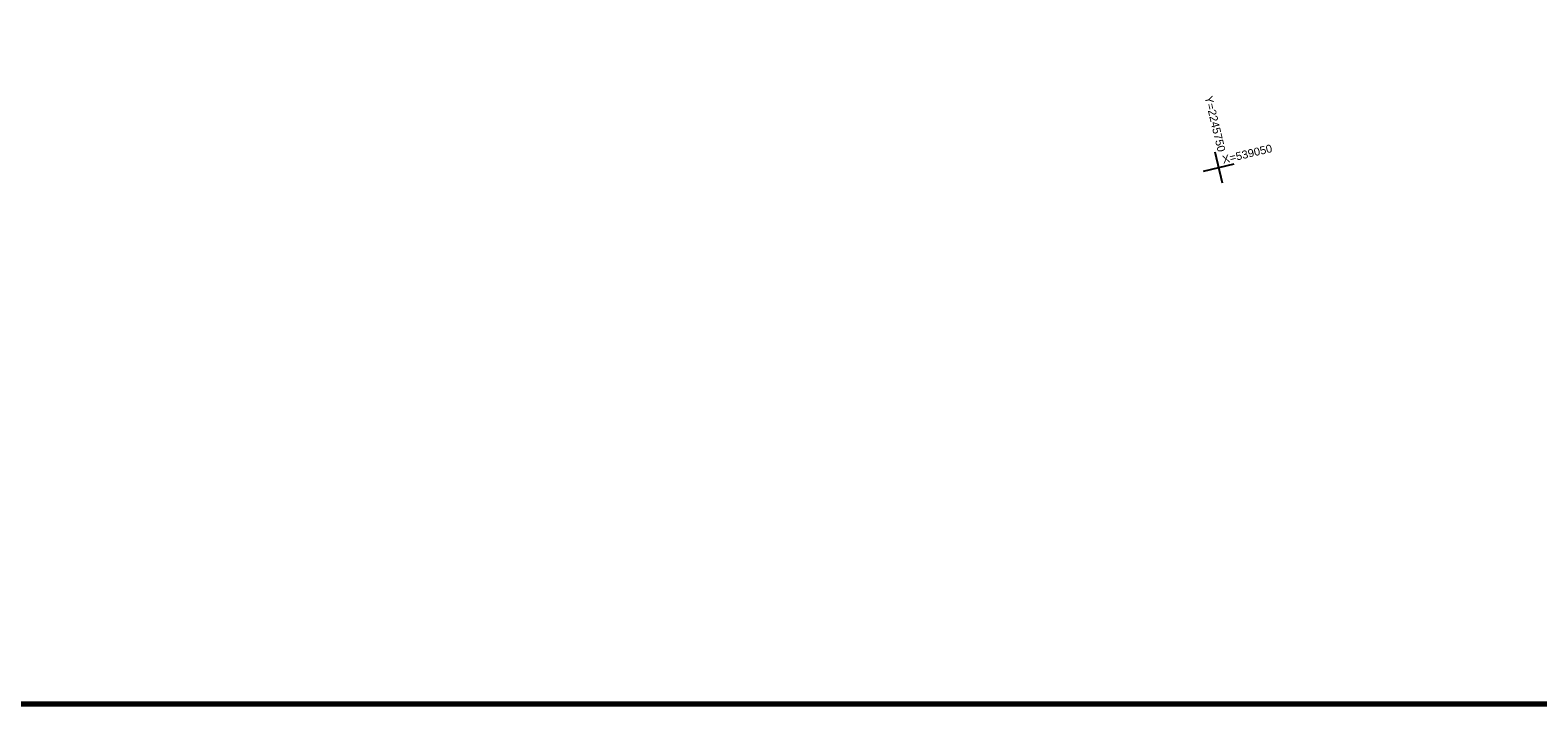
# Model space of a CAD drawing. Header units: millimetres. Extents: x -10 to 1169, y 1 to 1686.
# Tile 22 of 224: x 442 to 584, y 4 to 68. Entities that reach past the tile are written whole.
import ezdxf

# ---------------------------------------------------------------- set-up
doc = ezdxf.new("R2010")
doc.units = ezdxf.units.MM
for name, color, linetype in [('CONTURS', 7, 'Continuous'), ('COORDS', 7, 'Continuous'), ('Листы', 7, 'Continuous')]:
    doc.layers.add(name, color=color, linetype=linetype)
doc.styles.get("Standard").update_dxf_attribs({"font": 'arial.ttf'})

msp = doc.modelspace()

# ---------------------------------------------------------------- linework, layer by layer
at = {"layer": 'CONTURS', "lineweight": 30}
msp.add_ellipse((346.77101, 193.61524), major_axis=(-51.52545, -151.47649), ratio=0.8, start_param=6.472436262, end_param=7.940144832, dxfattribs=at)
at = {"layer": 'COORDS', "lineweight": -2}
for p, q in [((554.68368, 53.58632), (553.98323, 56.5034)), ((552.87492, 54.69463), (555.792, 55.39509))]:
    msp.add_line(p, q, dxfattribs=at)
at = {"layer": 'COORDS'}
for p, q in [((554.68368, 53.58632), (553.98323, 56.5034)), ((552.87492, 54.69463), (555.792, 55.39509))]:
    msp.add_line(p, q, dxfattribs=at)
at = {"layer": 'Листы', "lineweight": 70, "ltscale": 200}
msp.add_lwpolyline([(1149.52969, 290.32974), (71.00347, 290.32974), (71.00347, 4.44969), (1149.52969, 4.44969)], close=True, dxfattribs=at)

# ---------------------------------------------------------------- texts
at = {"layer": 'COORDS', "lineweight": -2}
for s, rotation, p in [('Y=2245750', 283.5022747, (552.99243, 61.70039)), ('X=539050', 13.5022747, (554.76127, 55.40469))]:
    msp.add_text(s, height=0.75, rotation=rotation, dxfattribs=at).set_placement(p)
at = {"layer": 'COORDS'}
for s, rotation, p in [('Y=2245750', 283.5022747, (552.99243, 61.70039)), ('X=539050', 13.5022747, (554.76127, 55.40469))]:
    msp.add_text(s, height=0.75, rotation=rotation, dxfattribs=at).set_placement(p)

doc.saveas('drawing.dxf')
